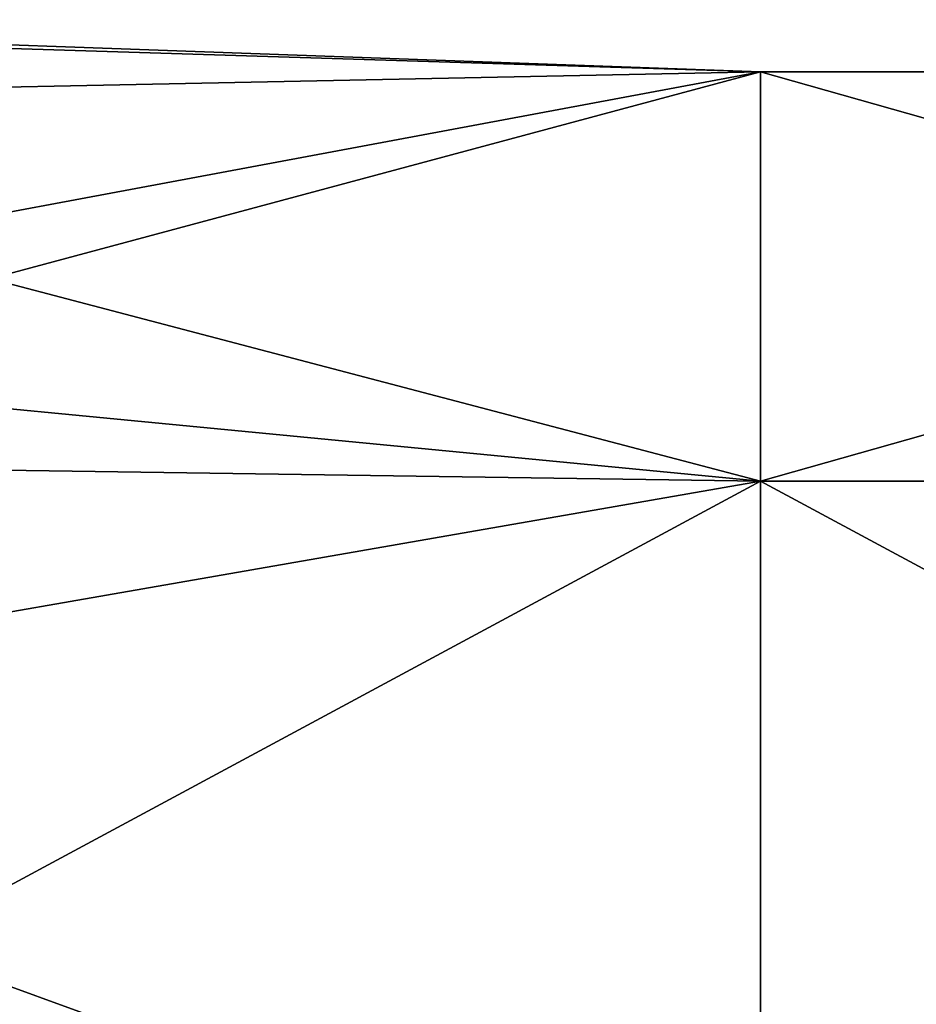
# Model space of a CAD drawing. Extents: x -1633 to 62, y -535 to 375.
# Tile 126 of 256: x -1233 to -1185, y 173 to 225. Entities that reach past the tile are written whole.
import ezdxf

# ---------------------------------------------------------------- set-up
doc = ezdxf.new("R2010")
doc.units = 0
doc.header["$LTSCALE"] = 33.374815
doc.layers.add('411', color=7, linetype='CONTINUOUS')

msp = doc.modelspace()

# ---------------------------------------------------------------- linework, layer by layer
at = {"layer": '411', "color": 7, "linetype": 'CONTINUOUS'}
for points in [[(-1269.977, 225, 0), (-1269.977, 224.613, 13.196), (-1193.169, 222.23, -35.198), (-1269.977, 225, 0)], [(-1269.977, 220.677, -43.895), (-1269.977, 225, 0), (-1193.169, 222.23, -35.198), (-1269.977, 220.677, -43.895)], [(-1269.977, 224.613, 13.196), (-1269.977, 207.873, 86.104), (-1193.169, 222.23, 35.198), (-1269.977, 224.613, 13.196)], [(-1193.169, 222.23, -35.198), (-1269.977, 224.613, 13.196), (-1193.169, 222.23, 35.198), (-1193.169, 222.23, -35.198)], [(-1269.977, 207.873, 86.104), (-1269.977, 201.593, 99.926), (-1193.169, 222.23, 35.198), (-1269.977, 207.873, 86.104)], [(-1193.169, 222.23, 35.198), (-1269.977, 201.593, 99.926), (-1193.169, 200.476, 102.148), (-1193.169, 222.23, 35.198)], [(-1193.169, 200.476, -102.148), (-1269.977, 220.677, -43.895), (-1193.169, 222.23, -35.198), (-1193.169, 200.476, -102.148)], [(-1193.169, 200.476, -102.148), (-1193.169, 222.23, -35.198), (-1116.283, 200.476, -102.148), (-1193.169, 200.476, -102.148)], [(-1193.169, 222.23, -35.198), (-1193.169, 222.23, 35.198), (-1116.283, 222.23, -35.198), (-1193.169, 222.23, -35.198)], [(-1116.283, 200.476, -102.148), (-1193.169, 222.23, -35.198), (-1116.283, 222.23, -35.198), (-1116.283, 200.476, -102.148)], [(-1193.169, 222.23, 35.198), (-1193.169, 200.476, 102.148), (-1116.283, 222.23, 35.198), (-1193.169, 222.23, 35.198)], [(-1116.283, 222.23, -35.198), (-1193.169, 222.23, 35.198), (-1116.283, 222.23, 35.198), (-1116.283, 222.23, -35.198)], [(-1116.283, 222.23, 35.198), (-1193.169, 200.476, 102.148), (-1116.283, 200.476, 102.148), (-1116.283, 222.23, 35.198)], [(-1269.977, 207.873, -86.104), (-1269.977, 220.677, -43.895), (-1193.169, 200.476, -102.148), (-1269.977, 207.873, -86.104)], [(-1269.977, 187.08, -125.004), (-1269.977, 207.873, -86.104), (-1193.169, 200.476, -102.148), (-1269.977, 187.08, -125.004)], [(-1269.977, 201.593, 99.926), (-1269.977, 159.099, 159.099), (-1193.169, 200.476, 102.148), (-1269.977, 201.593, 99.926)], [(-1193.169, 200.476, 102.148), (-1269.977, 159.099, 159.099), (-1193.169, 159.099, 159.099), (-1193.169, 200.476, 102.148)], [(-1193.169, 159.099, -159.099), (-1269.977, 187.08, -125.004), (-1193.169, 200.476, -102.148), (-1193.169, 159.099, -159.099)], [(-1116.283, 159.099, -159.099), (-1193.169, 159.099, -159.099), (-1193.169, 200.476, -102.148), (-1116.283, 159.099, -159.099)], [(-1116.283, 159.099, -159.099), (-1193.169, 200.476, -102.148), (-1116.283, 200.476, -102.148), (-1116.283, 159.099, -159.099)], [(-1193.169, 200.476, 102.148), (-1193.169, 159.099, 159.099), (-1116.283, 200.476, 102.148), (-1193.169, 200.476, 102.148)], [(-1116.283, 200.476, 102.148), (-1193.169, 159.099, 159.099), (-1116.283, 159.099, 159.099), (-1116.283, 200.476, 102.148)], [(-1269.977, 159.099, -159.099), (-1269.977, 187.08, -125.004), (-1193.169, 159.099, -159.099), (-1269.977, 159.099, -159.099)]]:
    msp.add_3dface(points, dxfattribs=at)

doc.saveas('drawing.dxf')
